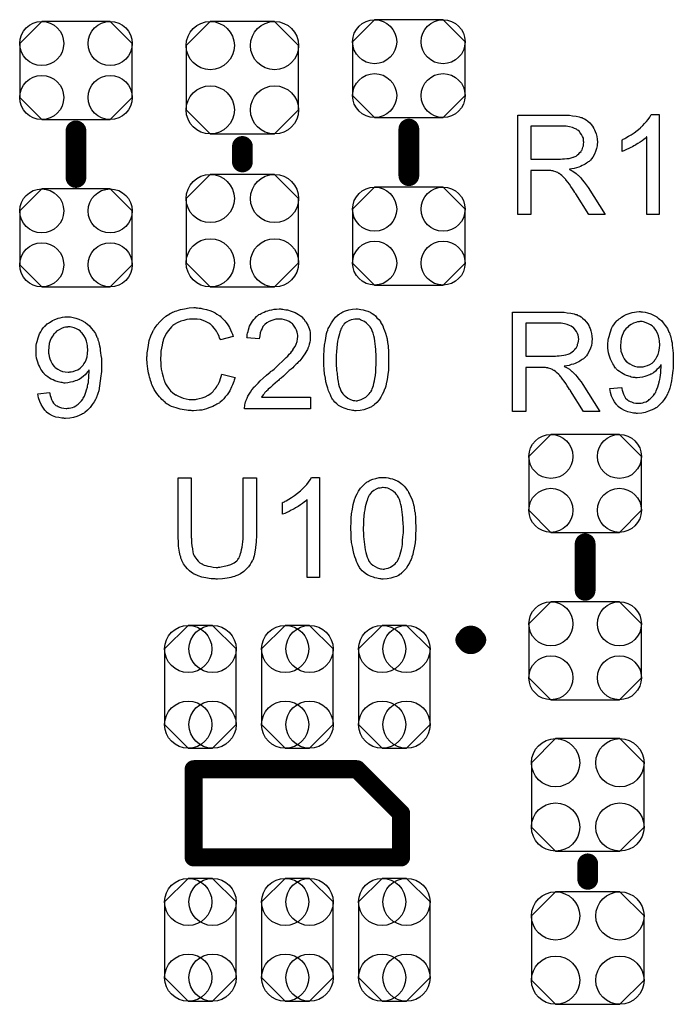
# Model space of a CAD drawing. Extents: x -0.07 to 0.95, y -0.15 to 2.1.
# Tile 27 of 30: x 0.44 to 0.69, y 1.19 to 1.57. Entities that reach past the tile are written whole.
import ezdxf

# ---------------------------------------------------------------- set-up
doc = ezdxf.new("R2010")
doc.units = 0
doc.layers.get('0').update_dxf_attribs({"linetype": 'CONTINUOUS'})
doc.layers.add('gto', color=2, linetype='CONTINUOUS')
doc.layers.add('gts', color=1, linetype='CONTINUOUS')

# ---------------------------------------------------------------- blocks, each defined once
blk = doc.blocks.new('D49')
at = {"const_width": 0.004}
blk.add_lwpolyline([(-0.002, 0, 1), (0.002, 0, 1)], format="xyb", close=True, dxfattribs=at)
blk = doc.blocks.new('D122')
at = {"const_width": 0.00395}
blk.add_lwpolyline([(-0.001975, 0, 1), (0.001975, 0, 1)], format="xyb", close=True, dxfattribs=at)
blk = doc.blocks.new('D53')
at = {"const_width": 0.0035}
blk.add_lwpolyline([(-0.00175, 0, 1), (0.00175, 0, 1)], format="xyb", close=True, dxfattribs=at)
blk = doc.blocks.new('D129')
blk.add_lwpolyline([(0.0132, 0.0189), (-0.0132, 0.0189), (-0.0217, 0.0104), (-0.0217, -0.0104), (-0.0132, -0.0189), (0.0132, -0.0189), (0.0217, -0.0104), (0.0217, 0.0104)], close=True)
for centre in [(-0.0132, 0.0104), (0.0132, 0.0104), (-0.0132, -0.0104), (0.0132, -0.0104)]:
    blk.add_circle(centre, 0.0085)
blk = doc.blocks.new('D133')
blk.add_lwpolyline([(0.0124, 0.0217), (-0.0124, 0.0217), (-0.0217, 0.0124), (-0.0217, -0.0124), (-0.0124, -0.0217), (0.0124, -0.0217), (0.0217, -0.0124), (0.0217, 0.0124)], close=True)
for centre in [(-0.0124, 0.0124), (0.0124, 0.0124), (-0.0124, -0.0124), (0.0124, -0.0124)]:
    blk.add_circle(centre, 0.0093)
blk = doc.blocks.new('D150')
blk.add_lwpolyline([(-0.0138, 0.0146), (-0.0138, -0.0146), (-0.0047, -0.0237), (0.0047, -0.0237), (0.0138, -0.0146), (0.0138, 0.0146), (0.0047, 0.0237), (-0.0047, 0.0237)], close=True)
for centre in [(-0.0047, 0.0146), (0.0047, 0.0146), (-0.0047, -0.0146), (0.0047, -0.0146)]:
    blk.add_circle(centre, 0.0091)

msp = doc.modelspace()

# ---------------------------------------------------------------- linework, layer by layer
at = {"layer": 'gto', "color": 2}
for points, const_width in [([(0.588, 1.513), (0.588, 1.531)], 0.008), ([(0.4596, 1.5123), (0.4596, 1.5303)], 0.008), ([(0.5238, 1.5183), (0.5238, 1.5243)], 0.008), ([(0.656, 1.353), (0.656, 1.371)], 0.008), ([(0.6099, 1.3339), (0.6099, 1.3339)], 0.007), ([(0.6139, 1.3339), (0.6139, 1.3339)], 0.007), ([(0.6139, 1.3339), (0.6139, 1.3339)], 0.007), ([(0.505, 1.25), (0.505, 1.284)], 0.007), ([(0.505, 1.284), (0.568, 1.284)], 0.007), ([(0.568, 1.284), (0.585, 1.267)], 0.007), ([(0.585, 1.25), (0.585, 1.267)], 0.007), ([(0.505, 1.25), (0.585, 1.25)], 0.007), ([(0.657, 1.2415), (0.657, 1.2475)], 0.008)]:
    msp.add_lwpolyline(points, dxfattribs=dict(at, const_width=const_width))
for points in [[(0.6483, 1.5364), (0.6488, 1.5364), (0.6499, 1.5363), (0.6511, 1.5361), (0.6525, 1.536), (0.6537, 1.5357), (0.6543, 1.5355), (0.6548, 1.5354), (0.6549, 1.5354), (0.6549, 1.5353), (0.6553, 1.5351), (0.6558, 1.5349), (0.6564, 1.5345), (0.657, 1.534), (0.6578, 1.5334), (0.6584, 1.5326), (0.6591, 1.5317), (0.6591, 1.5316), (0.6591, 1.5316), (0.6594, 1.5312), (0.6596, 1.5307), (0.6599, 1.53), (0.6602, 1.5291), (0.6605, 1.5281), (0.6606, 1.5271), (0.6607, 1.5259), (0.6607, 1.5259), (0.6607, 1.5258), (0.6607, 1.5255), (0.6606, 1.5253), (0.6606, 1.5249), (0.6606, 1.5245), (0.6604, 1.5235), (0.66, 1.5224), (0.6596, 1.5213), (0.6589, 1.5201), (0.6585, 1.5195), (0.658, 1.519), (0.658, 1.5189), (0.6579, 1.5189), (0.6578, 1.5187), (0.6575, 1.5185), (0.6572, 1.5183), (0.6569, 1.5181), (0.6565, 1.5178), (0.656, 1.5175), (0.6555, 1.5172), (0.6549, 1.5169), (0.6542, 1.5166), (0.6535, 1.5163), (0.6526, 1.5161), (0.6518, 1.5158), (0.6509, 1.5156), (0.6499, 1.5155), (0.65, 1.5154), (0.6502, 1.5153), (0.6505, 1.5151), (0.651, 1.5149), (0.652, 1.5143), (0.6525, 1.5139), (0.6529, 1.5135), (0.653, 1.5134), (0.6533, 1.5132), (0.6538, 1.5127), (0.6543, 1.5122), (0.6549, 1.5114), (0.6556, 1.5105), (0.6564, 1.5095), (0.6571, 1.5084), (0.6637, 1.498), (0.6574, 1.498), (0.6524, 1.506), (0.6524, 1.506), (0.6523, 1.5062), (0.6521, 1.5063), (0.652, 1.5065), (0.6516, 1.5072), (0.6511, 1.5079), (0.6505, 1.5088), (0.6499, 1.5097), (0.6493, 1.5105), (0.6487, 1.5113), (0.6486, 1.5113), (0.6485, 1.5115), (0.6482, 1.5119), (0.6478, 1.5123), (0.647, 1.5131), (0.6465, 1.5135), (0.6461, 1.5138), (0.646, 1.5139), (0.6459, 1.5139), (0.6457, 1.514), (0.6454, 1.5142), (0.645, 1.5144), (0.6447, 1.5145), (0.6438, 1.5148), (0.6437, 1.5148), (0.6436, 1.5149), (0.6434, 1.5149), (0.6431, 1.5149), (0.6427, 1.515), (0.6423, 1.515), (0.6417, 1.515), (0.6351, 1.515), (0.6351, 1.498), (0.63, 1.498), (0.63, 1.5364), (0.6478, 1.5364), (0.6483, 1.5364)], [(0.6845, 1.498), (0.6798, 1.498), (0.6798, 1.528), (0.6797, 1.528), (0.6795, 1.5277), (0.6791, 1.5274), (0.6786, 1.527), (0.678, 1.5265), (0.6772, 1.526), (0.6763, 1.5254), (0.6753, 1.5248), (0.6752, 1.5248), (0.6752, 1.5247), (0.6748, 1.5245), (0.6743, 1.5242), (0.6736, 1.5239), (0.6728, 1.5235), (0.672, 1.5231), (0.6712, 1.5227), (0.6703, 1.5224), (0.6703, 1.5269), (0.6704, 1.5269), (0.6705, 1.527), (0.6707, 1.5271), (0.671, 1.5272), (0.6713, 1.5274), (0.6717, 1.5276), (0.6727, 1.5282), (0.6738, 1.5288), (0.6749, 1.5296), (0.6761, 1.5305), (0.6772, 1.5314), (0.6773, 1.5315), (0.6773, 1.5315), (0.6775, 1.5317), (0.6777, 1.5319), (0.6782, 1.5324), (0.6789, 1.5331), (0.6796, 1.5339), (0.6803, 1.5347), (0.6809, 1.5356), (0.6814, 1.5366), (0.6845, 1.5366), (0.6845, 1.498)], [(0.6472, 1.5321), (0.6351, 1.5321), (0.6351, 1.5194), (0.6465, 1.5194), (0.6472, 1.5195), (0.648, 1.5195), (0.6489, 1.5196), (0.6498, 1.5197), (0.6506, 1.5199), (0.6514, 1.5201), (0.6515, 1.5201), (0.6518, 1.5203), (0.6521, 1.5204), (0.6525, 1.5206), (0.653, 1.521), (0.6535, 1.5214), (0.654, 1.5219), (0.6544, 1.5224), (0.6545, 1.5225), (0.6546, 1.5227), (0.6548, 1.523), (0.655, 1.5235), (0.6551, 1.524), (0.6553, 1.5245), (0.6554, 1.5252), (0.6555, 1.5259), (0.6555, 1.5259), (0.6555, 1.526), (0.6554, 1.5263), (0.6554, 1.5268), (0.6553, 1.5275), (0.655, 1.5281), (0.6546, 1.5289), (0.6541, 1.5296), (0.6535, 1.5304), (0.6534, 1.5304), (0.6531, 1.5306), (0.6526, 1.5309), (0.6519, 1.5312), (0.6511, 1.5316), (0.65, 1.5319), (0.6487, 1.5321), (0.6472, 1.5321)], [(0.506, 1.462), (0.5065, 1.462), (0.5071, 1.4619), (0.5078, 1.4619), (0.5085, 1.4617), (0.51, 1.4614), (0.5116, 1.4609), (0.5125, 1.4605), (0.5133, 1.4601), (0.514, 1.4596), (0.5148, 1.4591), (0.5149, 1.4591), (0.515, 1.459), (0.5152, 1.4589), (0.5155, 1.4586), (0.5157, 1.4583), (0.5161, 1.4579), (0.5165, 1.4575), (0.517, 1.457), (0.5174, 1.4565), (0.5179, 1.4558), (0.5184, 1.4551), (0.5188, 1.4544), (0.5192, 1.4536), (0.5196, 1.4527), (0.52, 1.4519), (0.5203, 1.4509), (0.5153, 1.4497), (0.5153, 1.4498), (0.5153, 1.4499), (0.5151, 1.4501), (0.515, 1.4504), (0.5149, 1.4507), (0.5148, 1.4511), (0.5143, 1.452), (0.5138, 1.453), (0.5131, 1.454), (0.5123, 1.455), (0.5114, 1.4558), (0.5113, 1.4559), (0.5109, 1.4561), (0.5104, 1.4564), (0.5096, 1.4568), (0.5087, 1.4571), (0.5076, 1.4575), (0.5064, 1.4577), (0.505, 1.4577), (0.5045, 1.4577), (0.5043, 1.4577), (0.5039, 1.4577), (0.5034, 1.4576), (0.5024, 1.4575), (0.5012, 1.4572), (0.5, 1.4569), (0.4987, 1.4563), (0.4975, 1.4556), (0.4975, 1.4556), (0.4974, 1.4555), (0.497, 1.4552), (0.4965, 1.4547), (0.4959, 1.4541), (0.4952, 1.4532), (0.4945, 1.4523), (0.4939, 1.4511), (0.4934, 1.4499), (0.4934, 1.4498), (0.4933, 1.4497), (0.4933, 1.4495), (0.4932, 1.4493), (0.4931, 1.4489), (0.493, 1.4485), (0.4928, 1.4476), (0.4926, 1.4465), (0.4924, 1.4453), (0.4923, 1.4439), (0.4922, 1.4425), (0.4922, 1.4424), (0.4922, 1.4423), (0.4922, 1.442), (0.4922, 1.4416), (0.4923, 1.4413), (0.4923, 1.4408), (0.4923, 1.4402), (0.4924, 1.4396), (0.4925, 1.4383), (0.4928, 1.4368), (0.4932, 1.4354), (0.4936, 1.4339), (0.4936, 1.4339), (0.4937, 1.4338), (0.4938, 1.4336), (0.4939, 1.4333), (0.4942, 1.4327), (0.4947, 1.4319), (0.4953, 1.431), (0.4961, 1.43), (0.497, 1.4292), (0.498, 1.4284), (0.4981, 1.4284), (0.4982, 1.4284), (0.4984, 1.4283), (0.4986, 1.4282), (0.4989, 1.4281), (0.4992, 1.4279), (0.5, 1.4276), (0.501, 1.4272), (0.5021, 1.4269), (0.5033, 1.4267), (0.5046, 1.4267), (0.505, 1.4267), (0.5053, 1.4267), (0.5057, 1.4267), (0.5061, 1.4268), (0.5071, 1.427), (0.5083, 1.4273), (0.5094, 1.4277), (0.5106, 1.4283), (0.5113, 1.4287), (0.5118, 1.4291), (0.5119, 1.4292), (0.5119, 1.4292), (0.5121, 1.4294), (0.5123, 1.4295), (0.5125, 1.4298), (0.5128, 1.4302), (0.5131, 1.4305), (0.5134, 1.4309), (0.5138, 1.4314), (0.5141, 1.432), (0.5145, 1.4325), (0.5148, 1.4332), (0.5151, 1.4339), (0.5154, 1.4347), (0.5156, 1.4355), (0.5159, 1.4364), (0.521, 1.4352), (0.521, 1.4351), (0.5209, 1.4349), (0.5208, 1.4345), (0.5206, 1.4341), (0.5205, 1.4336), (0.5202, 1.433), (0.52, 1.4323), (0.5196, 1.4316), (0.5189, 1.43), (0.5179, 1.4285), (0.5172, 1.4277), (0.5166, 1.4269), (0.516, 1.4263), (0.5152, 1.4256), (0.5151, 1.4256), (0.515, 1.4254), (0.5148, 1.4253), (0.5145, 1.4251), (0.514, 1.4248), (0.5136, 1.4246), (0.513, 1.4243), (0.5124, 1.424), (0.5116, 1.4237), (0.5109, 1.4234), (0.51, 1.4231), (0.5091, 1.4228), (0.5082, 1.4226), (0.5072, 1.4225), (0.5061, 1.4224), (0.505, 1.4223), (0.5044, 1.4223), (0.504, 1.4224), (0.5035, 1.4224), (0.5029, 1.4224), (0.5022, 1.4226), (0.5014, 1.4227), (0.4998, 1.4229), (0.4982, 1.4234), (0.4965, 1.424), (0.4957, 1.4244), (0.4949, 1.4248), (0.4949, 1.4249), (0.4948, 1.4249), (0.4945, 1.4251), (0.4943, 1.4253), (0.494, 1.4256), (0.4936, 1.4259), (0.4932, 1.4263), (0.4927, 1.4267), (0.4923, 1.4272), (0.4918, 1.4277), (0.4908, 1.429), (0.4898, 1.4305), (0.489, 1.4322), (0.489, 1.4322), (0.4889, 1.4324), (0.4888, 1.4327), (0.4887, 1.433), (0.4886, 1.4334), (0.4884, 1.434), (0.4882, 1.4346), (0.488, 1.4353), (0.4878, 1.436), (0.4876, 1.4368), (0.4873, 1.4385), (0.4871, 1.4405), (0.487, 1.4425), (0.487, 1.4425), (0.487, 1.4428), (0.487, 1.4431), (0.4871, 1.4435), (0.4871, 1.444), (0.4871, 1.4446), (0.4872, 1.4453), (0.4873, 1.446), (0.4876, 1.4476), (0.4879, 1.4494), (0.4885, 1.4512), (0.4893, 1.4529), (0.4893, 1.453), (0.4894, 1.4531), (0.4895, 1.4534), (0.4897, 1.4536), (0.4899, 1.454), (0.4902, 1.4545), (0.4909, 1.4555), (0.4919, 1.4566), (0.493, 1.4577), (0.4943, 1.4588), (0.4958, 1.4597), (0.4958, 1.4598), (0.496, 1.4599), (0.4962, 1.46), (0.4965, 1.4601), (0.4969, 1.4603), (0.4974, 1.4605), (0.4979, 1.4607), (0.4985, 1.4609), (0.4992, 1.4611), (0.4999, 1.4614), (0.5015, 1.4617), (0.5033, 1.462), (0.5051, 1.4621), (0.5056, 1.4621), (0.506, 1.462)], [(0.5389, 1.4615), (0.5394, 1.4615), (0.5399, 1.4614), (0.5406, 1.4613), (0.5412, 1.4612), (0.5426, 1.4608), (0.5441, 1.4602), (0.5448, 1.4599), (0.5455, 1.4595), (0.5462, 1.459), (0.5468, 1.4585), (0.5468, 1.4584), (0.5469, 1.4584), (0.5471, 1.4581), (0.5473, 1.4579), (0.5476, 1.4576), (0.5478, 1.4572), (0.5481, 1.4569), (0.5484, 1.4564), (0.549, 1.4553), (0.5495, 1.454), (0.5498, 1.4533), (0.5499, 1.4525), (0.55, 1.4517), (0.55, 1.4509), (0.55, 1.4508), (0.55, 1.4505), (0.55, 1.4501), (0.5499, 1.4495), (0.5498, 1.4488), (0.5496, 1.448), (0.5494, 1.4472), (0.549, 1.4464), (0.549, 1.4463), (0.5489, 1.446), (0.5487, 1.4455), (0.5483, 1.4449), (0.5479, 1.4443), (0.5473, 1.4434), (0.5467, 1.4426), (0.5459, 1.4416), (0.5458, 1.4415), (0.5455, 1.4412), (0.5452, 1.4409), (0.5449, 1.4406), (0.5446, 1.4403), (0.5442, 1.4399), (0.5437, 1.4394), (0.5432, 1.4389), (0.5426, 1.4384), (0.5419, 1.4378), (0.5412, 1.4372), (0.5404, 1.4364), (0.5396, 1.4357), (0.5387, 1.4349), (0.5386, 1.4349), (0.5385, 1.4348), (0.5383, 1.4346), (0.538, 1.4344), (0.5377, 1.434), (0.5373, 1.4337), (0.5364, 1.433), (0.5355, 1.4322), (0.5346, 1.4313), (0.5338, 1.4306), (0.5335, 1.4303), (0.5332, 1.43), (0.5331, 1.43), (0.533, 1.4298), (0.5327, 1.4296), (0.5325, 1.4293), (0.5322, 1.4289), (0.5318, 1.4285), (0.5312, 1.4276), (0.5501, 1.4276), (0.5501, 1.423), (0.5246, 1.423), (0.5246, 1.4231), (0.5246, 1.4233), (0.5246, 1.4236), (0.5247, 1.4241), (0.5247, 1.4246), (0.5249, 1.4251), (0.525, 1.4257), (0.5252, 1.4263), (0.5252, 1.4263), (0.5252, 1.4264), (0.5254, 1.4267), (0.5256, 1.4272), (0.5259, 1.4279), (0.5264, 1.4287), (0.5269, 1.4295), (0.5275, 1.4304), (0.5283, 1.4314), (0.5283, 1.4314), (0.5284, 1.4315), (0.5287, 1.4318), (0.5292, 1.4323), (0.5299, 1.433), (0.5307, 1.4339), (0.5318, 1.4349), (0.5331, 1.436), (0.5345, 1.4372), (0.5345, 1.4372), (0.5347, 1.4374), (0.5351, 1.4377), (0.5355, 1.438), (0.536, 1.4384), (0.5366, 1.4389), (0.5372, 1.4395), (0.5379, 1.4401), (0.5393, 1.4414), (0.5407, 1.4428), (0.5413, 1.4434), (0.5419, 1.4441), (0.5425, 1.4447), (0.5429, 1.4453), (0.5429, 1.4454), (0.5431, 1.4454), (0.5432, 1.4456), (0.5433, 1.4458), (0.5437, 1.4464), (0.5441, 1.4471), (0.5445, 1.448), (0.5449, 1.449), (0.5451, 1.45), (0.5452, 1.451), (0.5452, 1.4511), (0.5452, 1.4511), (0.5452, 1.4515), (0.5451, 1.452), (0.5449, 1.4526), (0.5447, 1.4534), (0.5443, 1.4542), (0.5438, 1.455), (0.5432, 1.4557), (0.5431, 1.4559), (0.5428, 1.4561), (0.5424, 1.4564), (0.5418, 1.4567), (0.541, 1.4571), (0.5401, 1.4574), (0.5391, 1.4576), (0.5379, 1.4577), (0.5376, 1.4577), (0.5373, 1.4576), (0.5367, 1.4576), (0.5359, 1.4574), (0.5351, 1.4572), (0.5341, 1.4568), (0.5332, 1.4563), (0.5324, 1.4556), (0.5323, 1.4555), (0.5321, 1.4552), (0.5317, 1.4548), (0.5314, 1.4541), (0.531, 1.4534), (0.5307, 1.4524), (0.5305, 1.4512), (0.5303, 1.45), (0.5255, 1.4505), (0.5255, 1.4505), (0.5256, 1.4507), (0.5256, 1.451), (0.5256, 1.4514), (0.5257, 1.4518), (0.5258, 1.4523), (0.526, 1.4529), (0.5262, 1.4535), (0.5266, 1.4549), (0.5273, 1.4562), (0.5277, 1.4569), (0.5282, 1.4575), (0.5287, 1.4581), (0.5292, 1.4587), (0.5293, 1.4587), (0.5294, 1.4588), (0.5296, 1.459), (0.5298, 1.4591), (0.5302, 1.4594), (0.5306, 1.4596), (0.531, 1.4599), (0.5316, 1.4601), (0.5322, 1.4604), (0.5328, 1.4607), (0.5336, 1.4609), (0.5343, 1.4611), (0.5352, 1.4613), (0.5361, 1.4615), (0.537, 1.4615), (0.538, 1.4616), (0.5386, 1.4616), (0.5389, 1.4615)], [(0.5688, 1.4615), (0.5695, 1.4614), (0.5704, 1.4612), (0.5712, 1.461), (0.5722, 1.4607), (0.5731, 1.4603), (0.5731, 1.4603), (0.5732, 1.4602), (0.5735, 1.4601), (0.5739, 1.4598), (0.5745, 1.4594), (0.5751, 1.4589), (0.5757, 1.4582), (0.5764, 1.4575), (0.577, 1.4567), (0.577, 1.4566), (0.5772, 1.4563), (0.5775, 1.4558), (0.5779, 1.4551), (0.5782, 1.4542), (0.5786, 1.4533), (0.579, 1.4522), (0.5794, 1.451), (0.5794, 1.4509), (0.5794, 1.4508), (0.5795, 1.4506), (0.5795, 1.4504), (0.5796, 1.45), (0.5796, 1.4496), (0.5797, 1.4491), (0.5798, 1.4486), (0.5799, 1.448), (0.58, 1.4473), (0.58, 1.4465), (0.5801, 1.4458), (0.5802, 1.4449), (0.5802, 1.444), (0.5802, 1.443), (0.5802, 1.4419), (0.5802, 1.4419), (0.5802, 1.4416), (0.5802, 1.4413), (0.5802, 1.4408), (0.5802, 1.4402), (0.5802, 1.4395), (0.5801, 1.4388), (0.5801, 1.438), (0.5799, 1.4363), (0.5796, 1.4344), (0.5793, 1.4327), (0.5791, 1.4318), (0.5788, 1.431), (0.5788, 1.4309), (0.5787, 1.4308), (0.5786, 1.4306), (0.5785, 1.4303), (0.5784, 1.4299), (0.5782, 1.4295), (0.5777, 1.4286), (0.5772, 1.4276), (0.5765, 1.4265), (0.5756, 1.4255), (0.5746, 1.4246), (0.5746, 1.4246), (0.5745, 1.4244), (0.5744, 1.4243), (0.5741, 1.4242), (0.5739, 1.4241), (0.5736, 1.4238), (0.5727, 1.4234), (0.5717, 1.4231), (0.5706, 1.4227), (0.5692, 1.4224), (0.5677, 1.4223), (0.5671, 1.4223), (0.5668, 1.4224), (0.5663, 1.4224), (0.5658, 1.4226), (0.5651, 1.4227), (0.5645, 1.4228), (0.5638, 1.4231), (0.5631, 1.4233), (0.5624, 1.4236), (0.5616, 1.424), (0.5609, 1.4244), (0.5602, 1.425), (0.5595, 1.4256), (0.5589, 1.4263), (0.5589, 1.4263), (0.5588, 1.4265), (0.5586, 1.4268), (0.5583, 1.4272), (0.558, 1.4277), (0.5578, 1.4284), (0.5574, 1.4292), (0.557, 1.43), (0.5567, 1.431), (0.5564, 1.4322), (0.556, 1.4335), (0.5558, 1.4349), (0.5555, 1.4365), (0.5553, 1.4382), (0.5552, 1.44), (0.5552, 1.4419), (0.5552, 1.442), (0.5552, 1.4422), (0.5552, 1.4426), (0.5552, 1.443), (0.5552, 1.4436), (0.5552, 1.4443), (0.5553, 1.445), (0.5553, 1.4459), (0.5555, 1.4476), (0.5558, 1.4494), (0.5561, 1.4512), (0.5563, 1.4521), (0.5565, 1.4529), (0.5565, 1.453), (0.5566, 1.4531), (0.5567, 1.4533), (0.5568, 1.4536), (0.5569, 1.454), (0.5572, 1.4544), (0.5576, 1.4553), (0.5582, 1.4563), (0.5589, 1.4574), (0.5597, 1.4584), (0.5607, 1.4593), (0.5608, 1.4593), (0.5608, 1.4594), (0.561, 1.4595), (0.5612, 1.4596), (0.5615, 1.4599), (0.5618, 1.46), (0.5626, 1.4605), (0.5636, 1.4609), (0.5648, 1.4612), (0.5662, 1.4615), (0.5677, 1.4616), (0.5682, 1.4616), (0.5688, 1.4615)], [(0.6463, 1.4604), (0.6468, 1.4604), (0.6479, 1.4603), (0.6491, 1.4601), (0.6505, 1.46), (0.6517, 1.4597), (0.6523, 1.4595), (0.6528, 1.4594), (0.6529, 1.4594), (0.6529, 1.4593), (0.6533, 1.4591), (0.6538, 1.4589), (0.6544, 1.4585), (0.655, 1.458), (0.6557, 1.4574), (0.6564, 1.4566), (0.6571, 1.4557), (0.6571, 1.4556), (0.6571, 1.4556), (0.6574, 1.4552), (0.6576, 1.4547), (0.6579, 1.454), (0.6582, 1.4531), (0.6585, 1.4521), (0.6586, 1.4511), (0.6587, 1.4499), (0.6587, 1.4499), (0.6587, 1.4497), (0.6587, 1.4495), (0.6586, 1.4493), (0.6586, 1.4489), (0.6586, 1.4485), (0.6584, 1.4475), (0.658, 1.4464), (0.6576, 1.4453), (0.6569, 1.4441), (0.6565, 1.4435), (0.656, 1.443), (0.656, 1.4429), (0.6559, 1.4429), (0.6557, 1.4427), (0.6555, 1.4425), (0.6553, 1.4423), (0.6549, 1.4421), (0.6545, 1.4418), (0.654, 1.4415), (0.6535, 1.4412), (0.6529, 1.4409), (0.6522, 1.4406), (0.6515, 1.4403), (0.6506, 1.4401), (0.6498, 1.4398), (0.6489, 1.4396), (0.6479, 1.4395), (0.648, 1.4394), (0.6482, 1.4393), (0.6485, 1.4391), (0.649, 1.4389), (0.65, 1.4383), (0.6505, 1.4379), (0.6509, 1.4375), (0.651, 1.4374), (0.6513, 1.4372), (0.6518, 1.4367), (0.6523, 1.4362), (0.6529, 1.4354), (0.6536, 1.4345), (0.6544, 1.4335), (0.6551, 1.4324), (0.6617, 1.422), (0.6554, 1.422), (0.6504, 1.43), (0.6504, 1.43), (0.6503, 1.4302), (0.6501, 1.4303), (0.65, 1.4305), (0.6496, 1.4312), (0.6491, 1.4319), (0.6485, 1.4328), (0.6479, 1.4337), (0.6473, 1.4345), (0.6467, 1.4353), (0.6466, 1.4353), (0.6465, 1.4355), (0.6462, 1.4359), (0.6458, 1.4363), (0.645, 1.4371), (0.6445, 1.4375), (0.6441, 1.4378), (0.644, 1.4379), (0.6439, 1.4379), (0.6437, 1.438), (0.6434, 1.4382), (0.643, 1.4384), (0.6427, 1.4385), (0.6418, 1.4388), (0.6417, 1.4388), (0.6416, 1.4389), (0.6414, 1.4389), (0.6411, 1.4389), (0.6407, 1.439), (0.6403, 1.439), (0.6397, 1.439), (0.6331, 1.439), (0.6331, 1.422), (0.628, 1.422), (0.628, 1.4604), (0.6458, 1.4604), (0.6463, 1.4604)], [(0.6775, 1.4605), (0.6777, 1.4605), (0.6781, 1.4605), (0.6791, 1.4603), (0.6801, 1.4601), (0.6813, 1.4597), (0.6824, 1.4592), (0.6836, 1.4585), (0.6837, 1.4585), (0.6837, 1.4584), (0.6839, 1.4583), (0.6841, 1.4581), (0.6847, 1.4577), (0.6854, 1.4571), (0.6861, 1.4562), (0.6869, 1.4552), (0.6877, 1.4541), (0.6883, 1.4527), (0.6883, 1.4527), (0.6884, 1.4526), (0.6885, 1.4524), (0.6886, 1.4521), (0.6887, 1.4517), (0.6889, 1.4512), (0.689, 1.4506), (0.6892, 1.45), (0.6893, 1.4493), (0.6895, 1.4485), (0.6896, 1.4476), (0.6897, 1.4466), (0.6898, 1.4456), (0.6899, 1.4445), (0.69, 1.4433), (0.69, 1.442), (0.69, 1.4419), (0.69, 1.4416), (0.69, 1.4413), (0.69, 1.4408), (0.6899, 1.4401), (0.6899, 1.4394), (0.6899, 1.4386), (0.6898, 1.4378), (0.6896, 1.4359), (0.6893, 1.4339), (0.6889, 1.432), (0.6887, 1.431), (0.6884, 1.4302), (0.6884, 1.4302), (0.6883, 1.43), (0.6882, 1.4298), (0.6881, 1.4295), (0.6879, 1.4292), (0.6877, 1.4287), (0.6872, 1.4278), (0.6865, 1.4267), (0.6857, 1.4256), (0.6847, 1.4246), (0.6836, 1.4236), (0.6836, 1.4236), (0.6834, 1.4235), (0.6833, 1.4234), (0.6831, 1.4233), (0.6827, 1.4231), (0.6824, 1.4229), (0.6819, 1.4227), (0.6815, 1.4225), (0.6804, 1.4221), (0.6792, 1.4217), (0.6778, 1.4214), (0.6762, 1.4213), (0.6758, 1.4213), (0.6755, 1.4214), (0.6751, 1.4214), (0.6747, 1.4214), (0.6736, 1.4217), (0.6725, 1.4219), (0.6712, 1.4224), (0.67, 1.423), (0.6694, 1.4234), (0.6688, 1.4238), (0.6688, 1.4239), (0.6687, 1.4239), (0.6686, 1.4241), (0.6684, 1.4243), (0.6682, 1.4246), (0.6679, 1.4249), (0.6673, 1.4257), (0.6668, 1.4267), (0.6662, 1.4279), (0.6658, 1.4293), (0.6655, 1.4309), (0.67, 1.4313), (0.67, 1.4312), (0.6701, 1.4311), (0.6701, 1.431), (0.6701, 1.4308), (0.6703, 1.4302), (0.6705, 1.4295), (0.6708, 1.4287), (0.6712, 1.4279), (0.6716, 1.4272), (0.6722, 1.4266), (0.6722, 1.4266), (0.6725, 1.4264), (0.6728, 1.4262), (0.6733, 1.4259), (0.6739, 1.4257), (0.6746, 1.4254), (0.6755, 1.4253), (0.6763, 1.4252), (0.6767, 1.4252), (0.6771, 1.4253), (0.6776, 1.4253), (0.6782, 1.4254), (0.6788, 1.4256), (0.6795, 1.4258), (0.6801, 1.4262), (0.6802, 1.4262), (0.6804, 1.4263), (0.6807, 1.4266), (0.6811, 1.4269), (0.6815, 1.4273), (0.6819, 1.4277), (0.6824, 1.4282), (0.6828, 1.4288), (0.6829, 1.4289), (0.683, 1.4292), (0.6832, 1.4295), (0.6834, 1.43), (0.6837, 1.4307), (0.684, 1.4315), (0.6843, 1.4324), (0.6846, 1.4334), (0.6846, 1.4334), (0.6846, 1.4335), (0.6846, 1.4337), (0.6847, 1.4339), (0.6848, 1.4344), (0.6849, 1.4352), (0.6851, 1.436), (0.6852, 1.437), (0.6852, 1.438), (0.6853, 1.4391), (0.6853, 1.4392), (0.6853, 1.4394), (0.6853, 1.4396), (0.6853, 1.4401), (0.6852, 1.44), (0.685, 1.4397), (0.6847, 1.4393), (0.6843, 1.4388), (0.6837, 1.4382), (0.6831, 1.4376), (0.6823, 1.437), (0.6814, 1.4364), (0.6813, 1.4364), (0.6809, 1.4362), (0.6804, 1.436), (0.6798, 1.4358), (0.679, 1.4355), (0.6781, 1.4353), (0.6771, 1.4351), (0.6761, 1.435), (0.6756, 1.435), (0.6753, 1.4351), (0.6748, 1.4352), (0.6744, 1.4352), (0.6738, 1.4353), (0.6733, 1.4355), (0.672, 1.4359), (0.6713, 1.4362), (0.6707, 1.4365), (0.67, 1.4369), (0.6693, 1.4374), (0.6686, 1.4379), (0.668, 1.4385), (0.668, 1.4385), (0.6678, 1.4387), (0.6677, 1.4388), (0.6675, 1.4391), (0.6672, 1.4395), (0.667, 1.4399), (0.6667, 1.4404), (0.6664, 1.4409), (0.6661, 1.4415), (0.6658, 1.4422), (0.6655, 1.443), (0.6652, 1.4438), (0.665, 1.4446), (0.6649, 1.4456), (0.6648, 1.4465), (0.6647, 1.4476), (0.6647, 1.4476), (0.6647, 1.4479), (0.6647, 1.4481), (0.6648, 1.4485), (0.6649, 1.449), (0.6649, 1.4496), (0.665, 1.4502), (0.6652, 1.451), (0.6656, 1.4524), (0.6659, 1.4532), (0.6662, 1.454), (0.6666, 1.4548), (0.6671, 1.4555), (0.6676, 1.4563), (0.6682, 1.457), (0.6682, 1.457), (0.6683, 1.4571), (0.6685, 1.4573), (0.6688, 1.4575), (0.6691, 1.4578), (0.6696, 1.4581), (0.67, 1.4584), (0.6706, 1.4588), (0.6711, 1.4591), (0.6718, 1.4594), (0.6733, 1.46), (0.6741, 1.4602), (0.675, 1.4604), (0.6758, 1.4605), (0.6768, 1.4606), (0.6772, 1.4606), (0.6775, 1.4605)], [(0.4569, 1.4585), (0.4571, 1.4585), (0.4575, 1.4585), (0.4585, 1.4583), (0.4595, 1.4581), (0.4607, 1.4577), (0.4619, 1.4572), (0.463, 1.4565), (0.4631, 1.4565), (0.4631, 1.4564), (0.4633, 1.4563), (0.4635, 1.4561), (0.4641, 1.4557), (0.4648, 1.4551), (0.4655, 1.4542), (0.4664, 1.4532), (0.4671, 1.4521), (0.4677, 1.4507), (0.4677, 1.4507), (0.4678, 1.4506), (0.4679, 1.4504), (0.468, 1.4501), (0.4681, 1.4497), (0.4683, 1.4492), (0.4684, 1.4486), (0.4686, 1.448), (0.4687, 1.4473), (0.4689, 1.4465), (0.469, 1.4456), (0.4691, 1.4446), (0.4692, 1.4436), (0.4694, 1.4425), (0.4694, 1.4413), (0.4694, 1.44), (0.4694, 1.4399), (0.4694, 1.4396), (0.4694, 1.4393), (0.4694, 1.4388), (0.4694, 1.4381), (0.4694, 1.4374), (0.4693, 1.4366), (0.4692, 1.4358), (0.469, 1.4339), (0.4687, 1.4319), (0.4684, 1.43), (0.4681, 1.429), (0.4678, 1.4282), (0.4678, 1.4282), (0.4677, 1.428), (0.4676, 1.4278), (0.4675, 1.4275), (0.4674, 1.4272), (0.4671, 1.4267), (0.4666, 1.4258), (0.4659, 1.4247), (0.4651, 1.4236), (0.4641, 1.4226), (0.463, 1.4216), (0.463, 1.4216), (0.4629, 1.4215), (0.4627, 1.4214), (0.4625, 1.4213), (0.4621, 1.4211), (0.4618, 1.4209), (0.4614, 1.4207), (0.4609, 1.4205), (0.4599, 1.4201), (0.4586, 1.4197), (0.4572, 1.4194), (0.4556, 1.4193), (0.4552, 1.4193), (0.4549, 1.4194), (0.4545, 1.4194), (0.4541, 1.4194), (0.453, 1.4197), (0.4519, 1.4199), (0.4506, 1.4204), (0.4494, 1.421), (0.4488, 1.4214), (0.4483, 1.4218), (0.4482, 1.4219), (0.4482, 1.4219), (0.448, 1.4221), (0.4478, 1.4223), (0.4476, 1.4226), (0.4473, 1.4229), (0.4468, 1.4237), (0.4462, 1.4247), (0.4457, 1.4259), (0.4452, 1.4273), (0.4449, 1.4289), (0.4494, 1.4293), (0.4494, 1.4292), (0.4495, 1.4291), (0.4495, 1.429), (0.4495, 1.4288), (0.4497, 1.4282), (0.4499, 1.4275), (0.4502, 1.4267), (0.4506, 1.4259), (0.451, 1.4252), (0.4516, 1.4246), (0.4516, 1.4246), (0.4519, 1.4244), (0.4523, 1.4242), (0.4527, 1.4239), (0.4533, 1.4237), (0.454, 1.4234), (0.4549, 1.4233), (0.4558, 1.4232), (0.4561, 1.4232), (0.4565, 1.4233), (0.457, 1.4233), (0.4576, 1.4234), (0.4583, 1.4236), (0.4589, 1.4238), (0.4595, 1.4242), (0.4596, 1.4242), (0.4598, 1.4243), (0.4601, 1.4246), (0.4605, 1.4249), (0.4609, 1.4253), (0.4614, 1.4257), (0.4618, 1.4262), (0.4622, 1.4268), (0.4623, 1.4269), (0.4624, 1.4272), (0.4626, 1.4275), (0.4629, 1.428), (0.4631, 1.4287), (0.4634, 1.4295), (0.4637, 1.4304), (0.464, 1.4314), (0.464, 1.4314), (0.464, 1.4315), (0.464, 1.4317), (0.4641, 1.4319), (0.4642, 1.4324), (0.4644, 1.4332), (0.4645, 1.434), (0.4646, 1.435), (0.4646, 1.436), (0.4647, 1.4371), (0.4647, 1.4372), (0.4647, 1.4374), (0.4647, 1.4376), (0.4647, 1.4381), (0.4646, 1.438), (0.4644, 1.4377), (0.4641, 1.4373), (0.4637, 1.4368), (0.4631, 1.4362), (0.4625, 1.4356), (0.4617, 1.435), (0.4608, 1.4344), (0.4607, 1.4344), (0.4604, 1.4342), (0.4599, 1.434), (0.4593, 1.4338), (0.4584, 1.4335), (0.4575, 1.4333), (0.4565, 1.4331), (0.4555, 1.433), (0.455, 1.433), (0.4547, 1.4331), (0.4543, 1.4332), (0.4538, 1.4332), (0.4533, 1.4333), (0.4527, 1.4335), (0.4514, 1.4339), (0.4508, 1.4342), (0.4501, 1.4345), (0.4494, 1.4349), (0.4487, 1.4354), (0.448, 1.4359), (0.4474, 1.4365), (0.4474, 1.4365), (0.4473, 1.4367), (0.4472, 1.4368), (0.4469, 1.4371), (0.4467, 1.4375), (0.4464, 1.4379), (0.4461, 1.4384), (0.4458, 1.4389), (0.4455, 1.4395), (0.4452, 1.4402), (0.4449, 1.441), (0.4447, 1.4418), (0.4444, 1.4426), (0.4443, 1.4436), (0.4442, 1.4445), (0.4442, 1.4456), (0.4442, 1.4456), (0.4442, 1.4459), (0.4442, 1.4461), (0.4442, 1.4465), (0.4443, 1.447), (0.4443, 1.4476), (0.4444, 1.4482), (0.4446, 1.449), (0.445, 1.4504), (0.4453, 1.4512), (0.4456, 1.452), (0.446, 1.4528), (0.4465, 1.4535), (0.447, 1.4543), (0.4476, 1.455), (0.4477, 1.455), (0.4478, 1.4551), (0.4479, 1.4553), (0.4482, 1.4555), (0.4485, 1.4558), (0.449, 1.4561), (0.4494, 1.4564), (0.45, 1.4568), (0.4505, 1.4571), (0.4512, 1.4574), (0.4527, 1.458), (0.4535, 1.4582), (0.4544, 1.4584), (0.4553, 1.4585), (0.4562, 1.4586), (0.4566, 1.4586), (0.4569, 1.4585)], [(0.5676, 1.4577), (0.5673, 1.4577), (0.5671, 1.4576), (0.5665, 1.4575), (0.5658, 1.4574), (0.5649, 1.457), (0.564, 1.4565), (0.5636, 1.4562), (0.5631, 1.4559), (0.5628, 1.4554), (0.5624, 1.4549), (0.5624, 1.4549), (0.5623, 1.4547), (0.5621, 1.4545), (0.562, 1.4542), (0.5618, 1.4538), (0.5616, 1.4533), (0.5614, 1.4527), (0.5612, 1.452), (0.561, 1.4511), (0.5608, 1.4502), (0.5605, 1.4491), (0.5604, 1.448), (0.5602, 1.4466), (0.5601, 1.4452), (0.56, 1.4436), (0.56, 1.4419), (0.56, 1.4418), (0.56, 1.4415), (0.56, 1.441), (0.56, 1.4404), (0.56, 1.4397), (0.5601, 1.4388), (0.5601, 1.4378), (0.5603, 1.4368), (0.5605, 1.4347), (0.5607, 1.4336), (0.5609, 1.4326), (0.5611, 1.4317), (0.5615, 1.4308), (0.5618, 1.43), (0.5622, 1.4293), (0.5622, 1.4293), (0.5623, 1.4292), (0.5626, 1.4288), (0.5631, 1.4283), (0.5637, 1.4278), (0.5645, 1.4272), (0.5655, 1.4267), (0.5665, 1.4263), (0.5671, 1.4263), (0.5677, 1.4262), (0.568, 1.4262), (0.5683, 1.4263), (0.5688, 1.4264), (0.5696, 1.4266), (0.5704, 1.427), (0.5714, 1.4276), (0.5718, 1.4279), (0.5722, 1.4283), (0.5727, 1.4288), (0.5731, 1.4293), (0.5731, 1.4294), (0.5732, 1.4295), (0.5734, 1.4297), (0.5735, 1.4299), (0.5737, 1.4303), (0.5739, 1.4308), (0.5741, 1.4314), (0.5743, 1.432), (0.5745, 1.4329), (0.5747, 1.4338), (0.5749, 1.4348), (0.5751, 1.4359), (0.5752, 1.4373), (0.5753, 1.4387), (0.5754, 1.4402), (0.5754, 1.4419), (0.5754, 1.442), (0.5754, 1.442), (0.5754, 1.4423), (0.5754, 1.4428), (0.5754, 1.4435), (0.5754, 1.4442), (0.5753, 1.4451), (0.5752, 1.446), (0.5751, 1.4471), (0.5749, 1.4492), (0.5747, 1.4503), (0.5745, 1.4512), (0.5742, 1.4522), (0.5739, 1.4531), (0.5736, 1.4539), (0.5732, 1.4545), (0.5732, 1.4546), (0.5731, 1.4546), (0.573, 1.4548), (0.5728, 1.455), (0.5723, 1.4555), (0.5717, 1.4561), (0.5709, 1.4567), (0.5699, 1.4572), (0.5694, 1.4574), (0.5689, 1.4576), (0.5683, 1.4576), (0.5676, 1.4577)], [(0.6452, 1.4561), (0.6331, 1.4561), (0.6331, 1.4434), (0.6445, 1.4434), (0.6452, 1.4435), (0.646, 1.4435), (0.6469, 1.4436), (0.6478, 1.4437), (0.6486, 1.4439), (0.6494, 1.4441), (0.6495, 1.4441), (0.6498, 1.4443), (0.6501, 1.4444), (0.6505, 1.4446), (0.651, 1.445), (0.6515, 1.4454), (0.652, 1.4459), (0.6524, 1.4464), (0.6525, 1.4465), (0.6526, 1.4467), (0.6528, 1.447), (0.653, 1.4475), (0.6531, 1.448), (0.6533, 1.4485), (0.6534, 1.4492), (0.6535, 1.4499), (0.6535, 1.4499), (0.6535, 1.45), (0.6534, 1.4503), (0.6534, 1.4508), (0.6533, 1.4515), (0.653, 1.4521), (0.6526, 1.4529), (0.6521, 1.4536), (0.6515, 1.4544), (0.6514, 1.4544), (0.6511, 1.4546), (0.6506, 1.4549), (0.6499, 1.4552), (0.6491, 1.4556), (0.648, 1.4559), (0.6467, 1.4561), (0.6452, 1.4561)], [(0.678, 1.4567), (0.6771, 1.4567), (0.6768, 1.4566), (0.6762, 1.4566), (0.6755, 1.4564), (0.6746, 1.4561), (0.6737, 1.4556), (0.6727, 1.455), (0.6723, 1.4545), (0.6718, 1.4541), (0.6718, 1.454), (0.6717, 1.454), (0.6716, 1.4538), (0.6715, 1.4536), (0.6711, 1.4531), (0.6707, 1.4523), (0.6703, 1.4514), (0.6699, 1.4502), (0.6697, 1.4489), (0.6696, 1.4474), (0.6696, 1.4474), (0.6696, 1.4473), (0.6696, 1.4471), (0.6696, 1.4468), (0.6696, 1.4465), (0.6697, 1.4461), (0.6698, 1.4453), (0.6701, 1.4444), (0.6705, 1.4434), (0.671, 1.4424), (0.6717, 1.4415), (0.6718, 1.4414), (0.6721, 1.4411), (0.6726, 1.4408), (0.6732, 1.4404), (0.6741, 1.4399), (0.675, 1.4395), (0.6761, 1.4393), (0.6772, 1.4392), (0.6776, 1.4392), (0.6778, 1.4393), (0.6784, 1.4393), (0.6791, 1.4395), (0.68, 1.4398), (0.6809, 1.4401), (0.6818, 1.4407), (0.6826, 1.4415), (0.6827, 1.4416), (0.6829, 1.4419), (0.6833, 1.4424), (0.6837, 1.4431), (0.6841, 1.444), (0.6844, 1.4451), (0.6847, 1.4464), (0.6848, 1.4478), (0.6848, 1.4479), (0.6848, 1.448), (0.6848, 1.4482), (0.6847, 1.4485), (0.6847, 1.4489), (0.6847, 1.4493), (0.6845, 1.4501), (0.6843, 1.4512), (0.6839, 1.4523), (0.6833, 1.4534), (0.6826, 1.4543), (0.6826, 1.4544), (0.6825, 1.4544), (0.6822, 1.4547), (0.6818, 1.4551), (0.6812, 1.4555), (0.6804, 1.4559), (0.6795, 1.4563), (0.6785, 1.4566), (0.678, 1.4567)], [(0.4574, 1.4547), (0.4565, 1.4547), (0.4563, 1.4546), (0.4556, 1.4546), (0.4549, 1.4544), (0.454, 1.4541), (0.4531, 1.4536), (0.4521, 1.453), (0.4517, 1.4525), (0.4513, 1.4521), (0.4513, 1.452), (0.4511, 1.452), (0.451, 1.4518), (0.4509, 1.4516), (0.4505, 1.4511), (0.4501, 1.4503), (0.4497, 1.4494), (0.4493, 1.4482), (0.4491, 1.4469), (0.449, 1.4454), (0.449, 1.4454), (0.449, 1.4453), (0.449, 1.4451), (0.449, 1.4448), (0.449, 1.4445), (0.4491, 1.4441), (0.4493, 1.4433), (0.4495, 1.4424), (0.4499, 1.4414), (0.4504, 1.4404), (0.4511, 1.4395), (0.4513, 1.4394), (0.4515, 1.4391), (0.452, 1.4388), (0.4526, 1.4384), (0.4535, 1.4379), (0.4544, 1.4375), (0.4555, 1.4373), (0.4566, 1.4372), (0.457, 1.4372), (0.4572, 1.4373), (0.4578, 1.4373), (0.4585, 1.4375), (0.4594, 1.4378), (0.4603, 1.4381), (0.4612, 1.4387), (0.462, 1.4395), (0.4621, 1.4396), (0.4624, 1.4399), (0.4627, 1.4404), (0.4631, 1.4411), (0.4635, 1.442), (0.4639, 1.4431), (0.4641, 1.4444), (0.4642, 1.4458), (0.4642, 1.4459), (0.4642, 1.446), (0.4642, 1.4462), (0.4641, 1.4465), (0.4641, 1.4469), (0.4641, 1.4473), (0.4639, 1.4481), (0.4637, 1.4492), (0.4633, 1.4503), (0.4627, 1.4514), (0.462, 1.4523), (0.462, 1.4524), (0.4619, 1.4524), (0.4616, 1.4527), (0.4612, 1.4531), (0.4606, 1.4535), (0.4598, 1.4539), (0.4589, 1.4543), (0.4579, 1.4546), (0.4574, 1.4547)], [(0.5292, 1.3742), (0.5292, 1.3742), (0.5292, 1.3739), (0.5292, 1.3737), (0.5292, 1.3733), (0.5291, 1.3728), (0.5291, 1.3722), (0.5291, 1.3715), (0.529, 1.3709), (0.5289, 1.3694), (0.5286, 1.3678), (0.5283, 1.3663), (0.5281, 1.3656), (0.5279, 1.3649), (0.5279, 1.3649), (0.5278, 1.3648), (0.5277, 1.3646), (0.5276, 1.3644), (0.5272, 1.3638), (0.5268, 1.363), (0.5261, 1.3621), (0.5253, 1.3612), (0.5243, 1.3603), (0.5231, 1.3594), (0.523, 1.3594), (0.5229, 1.3593), (0.5228, 1.3593), (0.5225, 1.3591), (0.5221, 1.3589), (0.5217, 1.3588), (0.5213, 1.3586), (0.5207, 1.3584), (0.5201, 1.3582), (0.5194, 1.358), (0.5187, 1.3578), (0.5179, 1.3577), (0.517, 1.3576), (0.5161, 1.3574), (0.5142, 1.3573), (0.5137, 1.3573), (0.5133, 1.3574), (0.5128, 1.3574), (0.5123, 1.3574), (0.5117, 1.3575), (0.511, 1.3576), (0.5097, 1.3578), (0.5082, 1.3581), (0.5067, 1.3586), (0.5053, 1.3592), (0.5053, 1.3592), (0.5052, 1.3593), (0.505, 1.3594), (0.5048, 1.3595), (0.5042, 1.3599), (0.5034, 1.3606), (0.5026, 1.3613), (0.5018, 1.3622), (0.5011, 1.3633), (0.5004, 1.3645), (0.5004, 1.3646), (0.5004, 1.3647), (0.5003, 1.3649), (0.5002, 1.3652), (0.5001, 1.3655), (0.5, 1.366), (0.4998, 1.3665), (0.4997, 1.3671), (0.4996, 1.3678), (0.4994, 1.3685), (0.4993, 1.3693), (0.4992, 1.3701), (0.4991, 1.371), (0.4991, 1.372), (0.499, 1.3731), (0.499, 1.3742), (0.499, 1.3964), (0.5041, 1.3964), (0.5041, 1.3742), (0.5041, 1.3742), (0.5041, 1.374), (0.5041, 1.3737), (0.5041, 1.3734), (0.5042, 1.373), (0.5042, 1.3725), (0.5042, 1.3714), (0.5043, 1.3702), (0.5045, 1.369), (0.5047, 1.3678), (0.5048, 1.3673), (0.505, 1.3668), (0.5051, 1.3667), (0.5052, 1.3664), (0.5054, 1.366), (0.5058, 1.3655), (0.5062, 1.3649), (0.5067, 1.3643), (0.5074, 1.3637), (0.5082, 1.3632), (0.5083, 1.3632), (0.5085, 1.363), (0.509, 1.3628), (0.5097, 1.3626), (0.5105, 1.3623), (0.5115, 1.3622), (0.5125, 1.362), (0.5137, 1.3619), (0.5143, 1.3619), (0.5146, 1.362), (0.5151, 1.362), (0.5156, 1.3621), (0.5168, 1.3623), (0.5181, 1.3626), (0.5194, 1.363), (0.5206, 1.3636), (0.5212, 1.364), (0.5217, 1.3644), (0.5218, 1.3645), (0.5218, 1.3645), (0.5219, 1.3647), (0.5221, 1.3649), (0.5223, 1.3653), (0.5225, 1.3656), (0.5227, 1.3661), (0.5229, 1.3666), (0.5231, 1.3672), (0.5233, 1.3679), (0.5235, 1.3688), (0.5237, 1.3697), (0.5239, 1.3707), (0.524, 1.3717), (0.5241, 1.3729), (0.5241, 1.3742), (0.5241, 1.3964), (0.5292, 1.3964), (0.5292, 1.3742)], [(0.5535, 1.358), (0.5488, 1.358), (0.5488, 1.388), (0.5487, 1.388), (0.5485, 1.3877), (0.5481, 1.3874), (0.5476, 1.387), (0.547, 1.3865), (0.5462, 1.386), (0.5453, 1.3854), (0.5443, 1.3848), (0.5442, 1.3848), (0.5442, 1.3847), (0.5438, 1.3845), (0.5433, 1.3842), (0.5426, 1.3839), (0.5418, 1.3835), (0.541, 1.3831), (0.5402, 1.3827), (0.5393, 1.3824), (0.5393, 1.3869), (0.5394, 1.3869), (0.5395, 1.387), (0.5397, 1.3871), (0.54, 1.3872), (0.5403, 1.3874), (0.5407, 1.3876), (0.5417, 1.3882), (0.5428, 1.3888), (0.5439, 1.3896), (0.5451, 1.3905), (0.5462, 1.3914), (0.5463, 1.3915), (0.5463, 1.3915), (0.5465, 1.3917), (0.5467, 1.3919), (0.5472, 1.3924), (0.5479, 1.3931), (0.5486, 1.3939), (0.5493, 1.3947), (0.5499, 1.3956), (0.5504, 1.3966), (0.5535, 1.3966), (0.5535, 1.358)], [(0.5793, 1.3965), (0.58, 1.3964), (0.5808, 1.3962), (0.5817, 1.396), (0.5826, 1.3957), (0.5835, 1.3953), (0.5836, 1.3953), (0.5836, 1.3952), (0.5839, 1.3951), (0.5844, 1.3948), (0.5849, 1.3944), (0.5855, 1.3939), (0.5862, 1.3932), (0.5868, 1.3925), (0.5874, 1.3917), (0.5875, 1.3916), (0.5877, 1.3913), (0.5879, 1.3908), (0.5883, 1.3901), (0.5886, 1.3892), (0.5891, 1.3883), (0.5895, 1.3872), (0.5898, 1.386), (0.5898, 1.3859), (0.5899, 1.3858), (0.5899, 1.3856), (0.59, 1.3854), (0.59, 1.385), (0.5901, 1.3846), (0.5902, 1.3841), (0.5902, 1.3836), (0.5904, 1.383), (0.5904, 1.3823), (0.5905, 1.3815), (0.5906, 1.3808), (0.5906, 1.3799), (0.5906, 1.379), (0.5907, 1.378), (0.5907, 1.3769), (0.5907, 1.3769), (0.5907, 1.3766), (0.5907, 1.3763), (0.5907, 1.3758), (0.5906, 1.3752), (0.5906, 1.3745), (0.5906, 1.3738), (0.5905, 1.373), (0.5904, 1.3713), (0.5901, 1.3694), (0.5897, 1.3677), (0.5895, 1.3668), (0.5892, 1.366), (0.5892, 1.3659), (0.5892, 1.3658), (0.5891, 1.3656), (0.589, 1.3653), (0.5889, 1.3649), (0.5886, 1.3645), (0.5882, 1.3636), (0.5876, 1.3626), (0.5869, 1.3615), (0.5861, 1.3605), (0.5851, 1.3596), (0.585, 1.3596), (0.585, 1.3594), (0.5848, 1.3593), (0.5846, 1.3592), (0.5843, 1.3591), (0.584, 1.3588), (0.5832, 1.3584), (0.5822, 1.3581), (0.581, 1.3577), (0.5796, 1.3574), (0.5781, 1.3573), (0.5776, 1.3573), (0.5772, 1.3574), (0.5768, 1.3574), (0.5762, 1.3576), (0.5756, 1.3577), (0.5749, 1.3578), (0.5743, 1.3581), (0.5735, 1.3583), (0.5728, 1.3586), (0.5721, 1.359), (0.5714, 1.3594), (0.5706, 1.36), (0.57, 1.3606), (0.5694, 1.3613), (0.5693, 1.3613), (0.5692, 1.3615), (0.569, 1.3618), (0.5688, 1.3622), (0.5685, 1.3627), (0.5682, 1.3634), (0.5678, 1.3642), (0.5675, 1.365), (0.5672, 1.366), (0.5668, 1.3672), (0.5665, 1.3685), (0.5662, 1.3699), (0.5659, 1.3715), (0.5658, 1.3732), (0.5657, 1.375), (0.5656, 1.3769), (0.5656, 1.377), (0.5656, 1.3772), (0.5656, 1.3776), (0.5656, 1.378), (0.5657, 1.3786), (0.5657, 1.3793), (0.5657, 1.38), (0.5658, 1.3809), (0.5659, 1.3826), (0.5662, 1.3844), (0.5665, 1.3862), (0.5668, 1.3871), (0.567, 1.3879), (0.567, 1.388), (0.567, 1.3881), (0.5672, 1.3883), (0.5673, 1.3886), (0.5674, 1.389), (0.5676, 1.3894), (0.568, 1.3903), (0.5686, 1.3913), (0.5693, 1.3924), (0.5702, 1.3934), (0.5712, 1.3943), (0.5712, 1.3943), (0.5713, 1.3944), (0.5714, 1.3945), (0.5716, 1.3946), (0.5719, 1.3949), (0.5723, 1.395), (0.5731, 1.3955), (0.5741, 1.3959), (0.5753, 1.3962), (0.5766, 1.3965), (0.5781, 1.3966), (0.5786, 1.3966), (0.5793, 1.3965)], [(0.5781, 1.3927), (0.5778, 1.3927), (0.5775, 1.3926), (0.5769, 1.3925), (0.5762, 1.3924), (0.5754, 1.392), (0.5745, 1.3915), (0.574, 1.3912), (0.5736, 1.3909), (0.5732, 1.3904), (0.5728, 1.3899), (0.5728, 1.3899), (0.5727, 1.3897), (0.5726, 1.3895), (0.5724, 1.3892), (0.5723, 1.3888), (0.572, 1.3883), (0.5719, 1.3877), (0.5716, 1.387), (0.5714, 1.3861), (0.5712, 1.3852), (0.571, 1.3841), (0.5708, 1.383), (0.5706, 1.3816), (0.5705, 1.3802), (0.5705, 1.3786), (0.5704, 1.3769), (0.5704, 1.3768), (0.5704, 1.3765), (0.5704, 1.376), (0.5705, 1.3754), (0.5705, 1.3747), (0.5705, 1.3738), (0.5706, 1.3728), (0.5707, 1.3718), (0.571, 1.3697), (0.5712, 1.3686), (0.5714, 1.3676), (0.5716, 1.3667), (0.5719, 1.3658), (0.5723, 1.365), (0.5726, 1.3643), (0.5726, 1.3643), (0.5728, 1.3642), (0.573, 1.3638), (0.5735, 1.3633), (0.5741, 1.3628), (0.575, 1.3622), (0.5759, 1.3617), (0.577, 1.3613), (0.5775, 1.3613), (0.5781, 1.3612), (0.5785, 1.3612), (0.5787, 1.3613), (0.5793, 1.3614), (0.58, 1.3616), (0.5809, 1.362), (0.5818, 1.3626), (0.5822, 1.3629), (0.5827, 1.3633), (0.5831, 1.3638), (0.5836, 1.3643), (0.5836, 1.3644), (0.5837, 1.3645), (0.5838, 1.3647), (0.5839, 1.3649), (0.5841, 1.3653), (0.5843, 1.3658), (0.5845, 1.3664), (0.5847, 1.367), (0.5849, 1.3679), (0.5851, 1.3688), (0.5854, 1.3698), (0.5855, 1.3709), (0.5856, 1.3723), (0.5857, 1.3737), (0.5859, 1.3752), (0.5859, 1.3769), (0.5859, 1.377), (0.5859, 1.377), (0.5859, 1.3773), (0.5859, 1.3778), (0.5858, 1.3785), (0.5858, 1.3792), (0.5857, 1.3801), (0.5857, 1.381), (0.5856, 1.3821), (0.5853, 1.3842), (0.5851, 1.3853), (0.5849, 1.3862), (0.5847, 1.3872), (0.5844, 1.3881), (0.584, 1.3889), (0.5836, 1.3895), (0.5836, 1.3896), (0.5835, 1.3896), (0.5834, 1.3898), (0.5832, 1.39), (0.5828, 1.3905), (0.5821, 1.3911), (0.5813, 1.3917), (0.5804, 1.3922), (0.5799, 1.3924), (0.5793, 1.3926), (0.5787, 1.3926), (0.5781, 1.3927)]]:
    msp.add_lwpolyline(points, dxfattribs=at)
at = {"layer": 'gto', "color": 2, "const_width": 0.007}
for points in [[(0.6139, 1.3339, 1), (0.6099, 1.3339)], [(0.6099, 1.3339, 1), (0.6139, 1.3339)]]:
    msp.add_lwpolyline(points, format="xyb", dxfattribs=at)

# ---------------------------------------------------------------- block references
at = {"layer": 'gto'}
for name, p in [('D49', (0.588, 1.531)), ('D49', (0.4596, 1.5303)), ('D49', (0.5238, 1.5243)), ('D49', (0.5238, 1.5183)), ('D49', (0.4596, 1.5123)), ('D49', (0.588, 1.513)), ('D49', (0.656, 1.371)), ('D49', (0.656, 1.353)), ('D122', (0.6099, 1.3339)), ('D122', (0.6099, 1.3339)), ('D122', (0.6139, 1.3339)), ('D122', (0.6139, 1.3339)), ('D122', (0.6139, 1.3339)), ('D122', (0.6139, 1.3339)), ('D53', (0.505, 1.284)), ('D53', (0.505, 1.284)), ('D53', (0.568, 1.284)), ('D53', (0.585, 1.267)), ('D53', (0.585, 1.267)), ('D53', (0.505, 1.25)), ('D53', (0.505, 1.25)), ('D53', (0.585, 1.25)), ('D53', (0.585, 1.25)), ('D49', (0.657, 1.2475)), ('D49', (0.657, 1.2415))]:
    msp.add_blockref(name, p, dxfattribs=at)
at = {"layer": 'gts'}
for name, p in [('D129', (0.588, 1.5543)), ('D129', (0.4596, 1.5536)), ('D133', (0.5238, 1.5508)), ('D133', (0.5238, 1.4918)), ('D129', (0.588, 1.4897)), ('D129', (0.4596, 1.489)), ('D129', (0.656, 1.3943)), ('D129', (0.656, 1.3297)), ('D150', (0.5076, 1.3158)), ('D150', (0.545, 1.3158)), ('D150', (0.5824, 1.3158)), ('D133', (0.657, 1.2741)), ('D150', (0.5076, 1.2182)), ('D150', (0.545, 1.2182)), ('D150', (0.5824, 1.2182)), ('D133', (0.657, 1.215))]:
    msp.add_blockref(name, p, dxfattribs=at)

doc.saveas('drawing.dxf')
